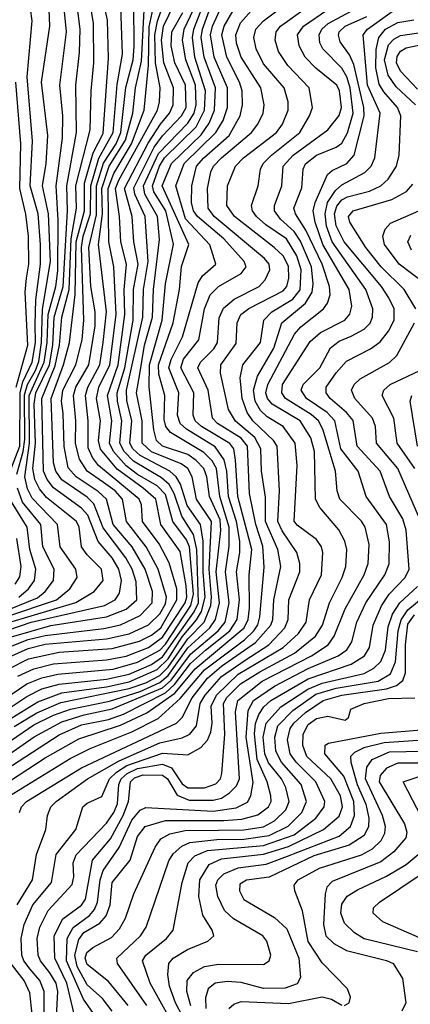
# Model space of a CAD drawing. Extents: x 997026 to 1115308, y 536381 to 619039.
# Tile 160 of 256: x 1020484 to 1021880, y 585480 to 588999. Entities that reach past the tile are written whole.
import ezdxf

# ---------------------------------------------------------------- set-up
doc = ezdxf.new("R2010")
doc.units = 0

msp = doc.modelspace()

# ---------------------------------------------------------------- linework, layer by layer
at = {"layer": '0CON20XD'}
for points in [[(1020435, 586864.5), (1020615.2, 586925), (1020663.1, 586965), (1020689.1, 587005), (1020685.2, 587035), (1020628.6, 587115), (1020619.5, 587195), (1020528.8, 587288.8), (1020512, 587322), (1020502.4, 587365), (1020519.2, 587485), (1020518.3, 587655), (1020572.3, 587775), (1020582.5, 587845), (1020586.2, 587945), (1020613.5, 588045), (1020620.7, 588100.7), (1020622.1, 588282.1), (1020614, 588405), (1020637.8, 588575), (1020637.9, 588655), (1020628, 588765), (1020651.4, 588955), (1020622.9, 589245)], [(1020455, 586792.5), (1020595, 586833.4), (1020795, 586864.9), (1020865, 586892.2), (1020902.3, 586925), (1020900.6, 586989.4), (1020885.8, 587035), (1020864, 587075), (1020782.9, 587182.9), (1020748.6, 587268.6), (1020725, 587292), (1020634.5, 587354.5), (1020613.5, 587385), (1020605.3, 587415.3), (1020596.9, 587645), (1020640.8, 587765), (1020662.2, 587845), (1020683, 588017), (1020686.6, 588205), (1020715.3, 588315), (1020716.4, 588415), (1020747.3, 588522.7), (1020782, 588592), (1020801.8, 588861.8), (1020797.4, 588997.4), (1020761.8, 589161.8)], [(1020420.5, 586259.5), (1020575, 586360.7), (1020695, 586428.3), (1020845, 586477), (1020938.7, 586521.3), (1021038.8, 586591.2), (1021110.9, 586679.1), (1021286.2, 586825), (1021300.9, 586855), (1021305.7, 586895), (1021303.7, 587015), (1021313.4, 587105), (1021263.4, 587295), (1021255.8, 587424.2), (1021249.1, 587465), (1021235, 587483.9), (1021133.4, 587545), (1021110.8, 587565), (1021103.6, 587585), (1021106.5, 587665), (1021060.2, 587755), (1021069.6, 587785), (1021123.8, 587855), (1021144.9, 587965), (1021165, 588015.3), (1021194.4, 588045.6), (1021275, 588091.1), (1021293.4, 588115), (1021286.5, 588135), (1021213.9, 588215), (1021119, 588295), (1021105.1, 588315), (1021098, 588345), (1021098.9, 588405), (1021116.5, 588475), (1021142.1, 588505), (1021232.4, 588585), (1021271.8, 588655), (1021280.8, 588695), (1021278.7, 588745), (1021270, 588775), (1021223.7, 588865), (1021207, 588945), (1021215.1, 588975), (1021294.5, 589115)], [(1020435, 586319.3), (1020625, 586442.9), (1020705, 586478.1), (1020801.8, 586498.2), (1020855, 586517), (1021005, 586593.2), (1021037.7, 586622.3), (1021095, 586698.1), (1021148.2, 586745), (1021234.7, 586815), (1021261.2, 586855), (1021269.4, 586925), (1021258.9, 587025), (1021271.1, 587095), (1021270.6, 587135), (1021259.1, 587205), (1021230.6, 587295), (1021224.3, 587385), (1021215.1, 587425.1), (1021182.1, 587472.1), (1021079.8, 587535), (1021057.9, 587555), (1021048.6, 587585), (1021053.3, 587665), (1021017.2, 587755), (1021025, 587784.3), (1021065.9, 587865), (1021121.3, 588058.7), (1021136.8, 588083.2), (1021185.3, 588125), (1021163.8, 588193.8), (1021076.8, 588286.8), (1021042.6, 588405), (1021071.9, 588485), (1021184.9, 588595), (1021211.4, 588638.6), (1021227.1, 588685), (1021226.8, 588755), (1021179.5, 588865), (1021166.2, 588945), (1021173.5, 588975), (1021236.6, 589115)], [(1020445, 586817.6), (1020525.2, 586845), (1020786.8, 586905), (1020825.1, 586924.9), (1020841.1, 586948.9), (1020848, 586995), (1020838.8, 587035), (1020815, 587075.2), (1020764.3, 587134.3), (1020727.7, 587227.7), (1020705, 587252.9), (1020605.4, 587325.4), (1020582.7, 587355), (1020569.6, 587385), (1020563.6, 587645), (1020611.6, 587761.6), (1020626.6, 587835), (1020634.3, 587935), (1020661.4, 588035), (1020667.6, 588215), (1020687.4, 588325), (1020685.1, 588405), (1020736.6, 588605), (1020739.3, 588745), (1020749.1, 588845), (1020747.9, 588985), (1020723.7, 589133.7)], [(1020445, 586844.7), (1020685, 586915.8), (1020750.3, 586955), (1020782.7, 586995), (1020776.1, 587035), (1020725.8, 587085.8), (1020705.6, 587115), (1020696.9, 587185), (1020687.4, 587205), (1020580.6, 587290.6), (1020555, 587322.1), (1020538.9, 587355), (1020531.4, 587395), (1020540.9, 587485), (1020536.4, 587625), (1020542, 587665), (1020590.2, 587765), (1020602.4, 587835), (1020607.6, 587935), (1020639.6, 588045), (1020654.6, 588315), (1020652.3, 588405), (1020686.8, 588595), (1020684.3, 588764.3), (1020698.3, 588881.7), (1020700.1, 588965), (1020679.7, 589125)], [(1020450.2, 587385), (1020484.6, 587475), (1020486.1, 587665), (1020495.8, 587704.2), (1020529.1, 587775), (1020540.8, 587845), (1020540.1, 587909.9), (1020542.1, 587997.9), (1020558.9, 588125), (1020559.2, 588195), (1020549.8, 588305), (1020521.6, 588405), (1020530, 588565), (1020510.6, 588795), (1020528.9, 588995), (1020511.1, 589125)], [(1020477.7, 586652.3), (1020535, 586678.6), (1020605, 586696.5), (1020795, 586710.7), (1020865, 586724.5), (1020945, 586755.3), (1020995, 586792), (1021074.9, 586915), (1021080.9, 586935), (1021079.4, 586975), (1021057.5, 587097.5), (1020988.6, 587195), (1020970.7, 587285), (1020925.5, 587325), (1020832.4, 587392.4), (1020773.2, 587463.2), (1020765.9, 587495), (1020773.3, 587565), (1020758.3, 587645), (1020766.9, 587685), (1020806.9, 587765), (1020828.6, 587945), (1020820.4, 588115), (1020802.2, 588205), (1020800.1, 588395), (1020820.4, 588449.6), (1020883.3, 588555), (1020929, 588675), (1020944.2, 588835.8), (1020946.7, 588973.3), (1020978.5, 589125)], [(1020348, 586515), (1020509.8, 586625), (1020563.4, 586646.6), (1020620.4, 586659.6), (1020817.8, 586677.8), (1020905, 586702.7), (1020985, 586745.1), (1021005, 586766.6), (1021095.5, 586904.5), (1021105.2, 586945), (1021091, 587115), (1021079.8, 587139.8), (1021031.2, 587205), (1021005, 587301.7), (1020975, 587333.3), (1020905, 587373.6), (1020864.5, 587404.5), (1020819.3, 587455), (1020805.3, 587485), (1020813.8, 587565), (1020797.6, 587655), (1020835.9, 587765), (1020860.2, 587945), (1020857.3, 588032.7), (1020865.3, 588125), (1020845.3, 588205), (1020841.4, 588295), (1020827, 588395), (1020837.9, 588425), (1020976.6, 588675), (1020984.1, 588705), (1020985.8, 588755), (1020969.8, 588845), (1020967.1, 588945), (1020976.1, 588993.9), (1021010.7, 589095)], [(1020432.3, 586215), (1020665, 586358.2), (1020736.6, 586393.4), (1020885, 586453), (1020978.7, 586501.3), (1021057.5, 586572.5), (1021145, 586674.7), (1021287.5, 586782.5), (1021321.1, 586815), (1021334.5, 586835.5), (1021341.9, 586865), (1021357.7, 587042.3), (1021353.4, 587116.6), (1021327.5, 587195), (1021305.4, 587305), (1021298.4, 587475), (1021275, 587503.3), (1021191.1, 587555), (1021173.4, 587575), (1021158, 587675), (1021120.7, 587755), (1021130, 587775), (1021177.3, 587822.7), (1021191.2, 587845), (1021197.3, 587932.7), (1021211.9, 587968.1), (1021250.1, 587999.9), (1021339.7, 588045), (1021361.4, 588068.6), (1021378.4, 588105), (1021375.6, 588125), (1021359.4, 588145), (1021178.8, 588295), (1021157.7, 588325), (1021155.5, 588395), (1021167.7, 588455), (1021176.2, 588475), (1021204.9, 588505.1), (1021313, 588595), (1021335.2, 588625), (1021353.6, 588665), (1021357.3, 588695), (1021345.6, 588755), (1021275, 588864.7), (1021259.3, 588915), (1021256.8, 588945), (1021273, 588987), (1021376.2, 589105)], [(1020445, 586373.1), (1020535.9, 586435.9), (1020635, 586489.6), (1020715, 586514.9), (1020815, 586535.7), (1020995, 586611.4), (1021025, 586637.7), (1021095, 586731.6), (1021193.5, 586815), (1021217.9, 586845), (1021232.5, 586915), (1021219.4, 587025), (1021233.1, 587116.9), (1021233.2, 587185), (1021199.3, 587295), (1021187.2, 587395), (1021172.4, 587422.4), (1021142.1, 587452.1), (1021023.2, 587523.2), (1021006.9, 587545), (1021000.1, 587570.1), (1021002.8, 587655), (1020981.9, 587731.9), (1020980.7, 587765), (1021032.4, 587915), (1021055.7, 588035), (1021062.8, 588117.2), (1021088.5, 588195), (1020993.7, 588405), (1021026.7, 588485), (1021133, 588587), (1021161, 588629), (1021180.8, 588675), (1021183.6, 588755), (1021143.2, 588865), (1021133, 588935), (1021136.9, 588965), (1021184, 589094)], [(1020384.1, 586495.9), (1020510, 586580), (1020563.2, 586606.8), (1020625, 586624.2), (1020795, 586641.6), (1020875, 586659.5), (1020955, 586693.9), (1020995, 586721.6), (1021107.2, 586882.8), (1021123.1, 586915), (1021117.6, 587105), (1021105, 587158.4), (1021064.1, 587224.1), (1021035.6, 587305.6), (1021017.8, 587337.8), (1020991.2, 587361.2), (1020891.2, 587421.2), (1020857.5, 587455), (1020841.9, 587485), (1020849.6, 587565), (1020833.9, 587635), (1020833, 587665), (1020860.4, 587755), (1020889.4, 587925), (1020891.4, 588035), (1020907.4, 588125), (1020892.1, 588205), (1020886.3, 588295), (1020858.4, 588395), (1020942.7, 588557.3), (1020987.5, 588625), (1021019.6, 588665), (1021032.9, 588695), (1021033.5, 588755), (1020998.8, 588845), (1020990.9, 588925), (1020998.6, 588975), (1021035.6, 589054.4)], [(1020445, 586678.9), (1020516, 586714), (1020625, 586738.7), (1020815, 586751.5), (1020912.3, 586777.7), (1020955, 586799.1), (1020988.2, 586825), (1021045.8, 586925), (1021045.5, 586965), (1021017.7, 587057.7), (1020982.7, 587125), (1020923.6, 587205), (1020919.1, 587265), (1020910.6, 587285), (1020766, 587405), (1020744.3, 587434.3), (1020728.9, 587468.9), (1020729.3, 587565), (1020718.8, 587655), (1020727.5, 587685), (1020771.1, 587765), (1020782.5, 587845), (1020794.1, 587955), (1020766.3, 588195), (1020780.1, 588305), (1020777.9, 588395), (1020804.3, 588475), (1020862, 588568), (1020888.6, 588665), (1020897.7, 588755), (1020919.2, 588850.8), (1020930.2, 589055)], [(1020445, 586720.3), (1020515, 586751.2), (1020575, 586766.6), (1020795, 586786.4), (1020875, 586803.7), (1020945, 586835.6), (1020984.4, 586875), (1021005, 586911.4), (1021009.3, 586935), (1020978.4, 587035), (1020936.2, 587115), (1020865.7, 587205), (1020852, 587285), (1020825.4, 587315), (1020783.4, 587345), (1020725.4, 587385.4), (1020697.7, 587427.7), (1020683.8, 587483.8), (1020685.3, 587565), (1020676, 587655), (1020684.9, 587685), (1020731.1, 587765), (1020753.5, 587905), (1020753.4, 587955), (1020738.4, 588045), (1020731.2, 588185), (1020758.4, 588301.6), (1020758.5, 588405), (1020783.9, 588486.1), (1020828.7, 588555), (1020845.7, 588595), (1020863.8, 588756.2), (1020889.4, 588855), (1020892.9, 588902.9), (1020892, 589055)], [(1020445, 586756.6), (1020515, 586783.7), (1020575, 586798.3), (1020785, 586823.2), (1020843.9, 586836.1), (1020915, 586869.1), (1020957.9, 586915), (1020959.1, 586955), (1020932.4, 587035), (1020885.6, 587115), (1020817.8, 587195), (1020794.6, 587285), (1020765, 587312.6), (1020685.5, 587365), (1020657.6, 587397.6), (1020643.2, 587473.2), (1020639.3, 587590.7), (1020633.2, 587635), (1020638.2, 587675), (1020685.4, 587765), (1020707.9, 587855), (1020713.8, 587925), (1020705.6, 588185), (1020711.6, 588225), (1020737.3, 588305), (1020737.9, 588405), (1020766.6, 588503.4), (1020818.5, 588595), (1020832.8, 588767.2), (1020851, 588875), (1020845.1, 589045)], [(1020455, 586423.9), (1020535, 586478.3), (1020605, 586513.3), (1020665.6, 586534.4), (1020805, 586563.6), (1020915, 586597.8), (1020985, 586629.3), (1021015, 586654.9), (1021085, 586753.8), (1021164.1, 586825), (1021184.2, 586855), (1021197.8, 586915), (1021186.7, 587025), (1021203, 587173), (1021200.7, 587210.7), (1021162.5, 587295), (1021153, 587365), (1021142.1, 587395), (1021115, 587423.8), (1021085, 587444.4), (1020995, 587474.2), (1020973.3, 587495), (1020963.4, 587533.4), (1020946.5, 587686.5), (1020948.5, 587765), (1020993.2, 587925), (1021004.9, 588055), (1021033.3, 588196.7), (1021006.3, 588315), (1020963, 588383), (1020958.2, 588405), (1020984.2, 588475), (1021001.9, 588505), (1021114.5, 588615.5), (1021144.1, 588675), (1021148.2, 588745), (1021110.3, 588865), (1021101.4, 588935), (1021106.2, 588965), (1021137.8, 589045)], [(1020475.7, 585835), (1020529.5, 585925), (1020544.5, 586015), (1020577.4, 586105), (1020584.2, 586155), (1020595.3, 586185), (1020614.7, 586205), (1020727, 586285), (1020839.5, 586350.5), (1020985, 586414.5), (1021065, 586432.2), (1021091.9, 586445), (1021115.5, 586475), (1021129.3, 586555), (1021146.3, 586585), (1021205, 586650.9), (1021290, 586710), (1021374.8, 586765), (1021431.9, 586825), (1021443.6, 586855), (1021445.2, 586925), (1021484.8, 587025), (1021485.2, 587055.2), (1021474.4, 587095), (1021421.4, 587171.4), (1021406.7, 587205), (1021411.9, 587315), (1021403.8, 587475), (1021391.1, 587495), (1021317.7, 587565), (1021296.5, 587595), (1021278.5, 587645), (1021271.6, 587718.4), (1021281.6, 587765), (1021344, 587845), (1021356.9, 587925), (1021385.2, 587955), (1021459.7, 588000.3), (1021486.2, 588033.8), (1021490.4, 588105), (1021474.8, 588155.2), (1021436.9, 588215), (1021363.3, 588265), (1021330.4, 588295), (1021316.1, 588315), (1021311.9, 588335), (1021336, 588405), (1021344.8, 588465), (1021354.3, 588485), (1021383.6, 588515), (1021484.8, 588595), (1021520.2, 588655), (1021530.7, 588685), (1021518.9, 588755), (1021442.7, 588835), (1021408.3, 588885), (1021397.2, 588925), (1021400, 588955), (1021416.1, 588975), (1021513, 589045)], [(1020483.3, 586165), (1020490.7, 586185), (1020508.8, 586205), (1020705, 586325.1), (1021044.9, 586485.1), (1021065.3, 586504.7), (1021100, 586575), (1021154.7, 586645), (1021205, 586687.9), (1021327.1, 586772.9), (1021381.5, 586835), (1021388.1, 586855), (1021391.8, 586925), (1021416.7, 587045), (1021406.4, 587105), (1021362.7, 587205), (1021362.4, 587292.4), (1021347.7, 587385), (1021346.3, 587465), (1021324.6, 587505), (1021255, 587564.2), (1021230.5, 587605), (1021201.1, 587735), (1021203.2, 587765), (1021258.2, 587841.8), (1021261.2, 587915), (1021274.8, 587945), (1021302.9, 587967.1), (1021425, 588029.7), (1021439, 588045), (1021445.4, 588074.6), (1021445, 588117.5), (1021425, 588154.4), (1021393.9, 588185), (1021251.1, 588295), (1021224.8, 588335), (1021227, 588405), (1021254.8, 588475), (1021284.3, 588505), (1021401.3, 588595), (1021422.6, 588625), (1021443.5, 588675), (1021443, 588705), (1021429.6, 588755), (1021355, 588841.2), (1021328.6, 588895), (1021320.5, 588935), (1021327.4, 588965), (1021355, 588995.2), (1021421.9, 589045)], [(1020615.4, 585435), (1020620.2, 585525), (1020614.4, 585555), (1020591.9, 585591.9), (1020558.2, 585635), (1020550.6, 585655), (1020547.2, 585715), (1020555.8, 585755), (1020585.9, 585815), (1020671.7, 585908.3), (1020678, 585935), (1020675.2, 585985), (1020685.6, 586014.4), (1020795, 586127.2), (1020820.4, 586165), (1020833.6, 586196.4), (1020838.4, 586265), (1020846.6, 586285), (1020868.4, 586305), (1020905, 586322.3), (1020995, 586338.3), (1021026.4, 586325), (1021065, 586267.6), (1021085, 586253.6), (1021145, 586253.7), (1021185, 586267.5), (1021201.5, 586285), (1021206.3, 586305), (1021217.3, 586445), (1021212.7, 586555), (1021224.2, 586575.8), (1021273.3, 586625), (1021341.8, 586668.2), (1021466.6, 586735), (1021541.2, 586795), (1021566.6, 586835), (1021590.7, 586915), (1021636.3, 587005), (1021649.8, 587045), (1021653, 587105), (1021646.1, 587135), (1021624.7, 587175), (1021556.7, 587255), (1021541.2, 587285), (1021537.1, 587455), (1021524.3, 587504.3), (1021486.2, 587565), (1021385.9, 587625), (1021369.4, 587645), (1021364.1, 587665), (1021370.5, 587695), (1021465.5, 587874.5), (1021489, 587901), (1021569.7, 587965), (1021584.2, 587985.8), (1021593.1, 588015), (1021591.4, 588045), (1021564.3, 588125), (1021506.8, 588246.8), (1021469.3, 588305), (1021464.1, 588325), (1021492.6, 588397.4), (1021496.8, 588465), (1021505, 588483.3), (1021544.2, 588515), (1021615, 588542.6), (1021635, 588557.1), (1021655.4, 588594.6), (1021675.7, 588665), (1021664.7, 588754.7), (1021652.9, 588795), (1021635, 588826), (1021567.2, 588895), (1021556.6, 588916.6), (1021553.8, 588945), (1021563.4, 588965), (1021585.9, 588985), (1021715, 589054.2)], [(1020425.3, 586484.7), (1020549.2, 586560.8), (1020635, 586593.1), (1020795, 586614.2), (1020875, 586632), (1020975, 586676.1), (1021015, 586714.5), (1021065, 586793.1), (1021116.3, 586853.7), (1021133.9, 586883.9), (1021146.8, 586935), (1021139.6, 587025), (1021140, 587135), (1021130.1, 587195), (1021082.9, 587262.9), (1021058.4, 587338.4), (1021043.7, 587365), (1021020.2, 587385), (1020915, 587441.4), (1020888.7, 587465), (1020878.2, 587485), (1020884.9, 587565), (1020867.3, 587637.3), (1020866.1, 587675), (1020923.7, 587935), (1020926.3, 588035), (1020943, 588135), (1020932.3, 588295), (1020896.2, 588375), (1020892.3, 588397.7), (1020965, 588543.5), (1020995, 588584.2), (1021062.1, 588655), (1021078.5, 588685), (1021076.3, 588765), (1021038.9, 588845), (1021024.9, 588905), (1021028.3, 588955), (1021067.3, 589025)], [(1020465, 586472.9), (1020545, 586521.6), (1020631.6, 586558.4), (1020875, 586608.1), (1020935, 586628.7), (1020985, 586654.8), (1021015.3, 586684.7), (1021085, 586786.4), (1021143.7, 586845), (1021167.2, 586905), (1021169.9, 586935), (1021161.1, 587035), (1021169.7, 587205), (1021116.2, 587285), (1021100.3, 587365), (1021084.5, 587394.5), (1021061.1, 587411.1), (1020955, 587454.5), (1020921.6, 587485), (1020921.9, 587565), (1020901.3, 587665), (1020912.9, 587732.9), (1020930.6, 587835), (1020958.5, 587935), (1020962.3, 588035), (1020983.4, 588213.4), (1020976.9, 588295), (1020931.8, 588375), (1020926, 588405), (1020980, 588520), (1021085, 588628.8), (1021107.6, 588665), (1021114.8, 588695), (1021112, 588765), (1021077.9, 588855), (1021065.9, 588925), (1021072.2, 588965), (1021105.7, 589035)], [(1020474, 587375), (1020496.9, 587455), (1020502.1, 587497.9), (1020501.5, 587658.5), (1020511.7, 587695), (1020541, 587745), (1020552.3, 587777.7), (1020562.4, 587845), (1020565.9, 587964.1), (1020594.9, 588135), (1020586.8, 588305), (1020566.1, 588405), (1020578.5, 588485), (1020584.5, 588585), (1020562.4, 588775), (1020592.1, 588975), (1020589.4, 589035)], [(1020570.7, 585375), (1020571.2, 585525), (1020556.6, 585565), (1020522.3, 585605), (1020498.9, 585635), (1020492.1, 585655), (1020490, 585715), (1020500.8, 585765), (1020531.4, 585835), (1020597.4, 585915), (1020614.1, 586015), (1020684.3, 586105), (1020710, 586185), (1020725, 586199.1), (1020777.6, 586222.4), (1020805.3, 586285), (1020830.3, 586309.7), (1020866.8, 586333.2), (1020995, 586377.1), (1021085, 586371.9), (1021131.9, 586398.1), (1021155, 586424.1), (1021167.7, 586452.3), (1021172.2, 586485), (1021168.1, 586545), (1021187.4, 586585), (1021265, 586659.7), (1021425.5, 586754.5), (1021480.7, 586805), (1021507.8, 586845), (1021519.8, 586925), (1021562.1, 587015), (1021567, 587095), (1021562.4, 587115), (1021545, 587141.2), (1021475, 587192.1), (1021465, 587206), (1021476.1, 587405), (1021468.5, 587485), (1021425.2, 587545), (1021368.9, 587578.9), (1021345, 587602.4), (1021326, 587635), (1021319.6, 587675), (1021333.6, 587725), (1021392.6, 587825), (1021420.3, 587915), (1021504.9, 587985.1), (1021529.3, 588025), (1021533.3, 588055), (1021527.1, 588115), (1021487.7, 588207.7), (1021465, 588241.7), (1021415.5, 588285.5), (1021394.1, 588315), (1021394.1, 588335), (1021420.4, 588405), (1021425.2, 588475), (1021461.1, 588515), (1021585, 588605.3), (1021625, 588656.9), (1021634.1, 588685), (1021626.4, 588745), (1021617.2, 588765), (1021542, 588825), (1021504.2, 588864.2), (1021482.4, 588905), (1021477.2, 588945), (1021498, 588975), (1021584.8, 589035)], [(1020698, 585365), (1020652.7, 585555), (1020609.3, 585645), (1020608, 585725), (1020638.9, 585785), (1020705, 585834.1), (1020719.9, 585855), (1020744.2, 585995), (1020808.4, 586071.6), (1020854.5, 586155), (1020873.1, 586205), (1020879.8, 586275), (1020895, 586289.1), (1020925, 586300.2), (1020995, 586299.1), (1021012.4, 586285), (1021047.4, 586227.4), (1021089.4, 586209.4), (1021175, 586208.9), (1021205, 586216.7), (1021234.3, 586235), (1021259.1, 586260.9), (1021269.4, 586285), (1021254.9, 586525.1), (1021263.9, 586565), (1021350.7, 586635), (1021526.4, 586725), (1021586, 586765), (1021607.2, 586795), (1021646.7, 586893.3), (1021715.2, 587015), (1021729.6, 587055), (1021733.1, 587123.1), (1021718.3, 587185), (1021705, 587206.8), (1021627.5, 587285), (1021618.1, 587315), (1021612.5, 587385), (1021567.5, 587535), (1021551.2, 587565), (1021525, 587588), (1021433.8, 587645), (1021420.7, 587665), (1021423.5, 587695), (1021521.9, 587848.1), (1021559.3, 587880.7), (1021645.3, 587925), (1021663.4, 587946.6), (1021670.9, 587975), (1021661.6, 588035), (1021567.2, 588195), (1021539.7, 588275), (1021533.1, 588315), (1021539.5, 588345), (1021584.2, 588445.8), (1021600.2, 588459.8), (1021653.1, 588485), (1021679.1, 588515), (1021714.7, 588655), (1021713.9, 588685), (1021678, 588838), (1021662.6, 588872.6), (1021629.7, 588919.7), (1021623.4, 588943.4), (1021626, 588955), (1021647, 588975), (1021725, 589010.4)], [(1020756.8, 585435), (1020711.8, 585498.2), (1020651.1, 585635), (1020654.3, 585715), (1020675.7, 585754.3), (1020733.3, 585796.7), (1020751.6, 585818.4), (1020762.1, 585845), (1020772.1, 585925), (1020782.6, 585957.4), (1020839.5, 586040.5), (1020885, 586137.8), (1020915, 586174), (1020935, 586183.6), (1021175, 586169.8), (1021257.7, 586182.3), (1021297.7, 586202.3), (1021310.5, 586225), (1021318.1, 586271.9), (1021293.7, 586435), (1021300.2, 586529.8), (1021319.7, 586565), (1021395, 586617.3), (1021515, 586679.4), (1021622.1, 586725), (1021652.9, 586747.1), (1021670.7, 586775), (1021689.2, 586845), (1021721.2, 586915), (1021789.3, 587015), (1021804.3, 587054.3), (1021805, 587132.5), (1021794.4, 587195), (1021721.8, 587295), (1021694, 587385), (1021631.5, 587465), (1021610.4, 587565), (1021583.1, 587595), (1021509.4, 587645), (1021489.8, 587675), (1021497, 587695), (1021556.3, 587755), (1021594.6, 587825.4), (1021625, 587849.8), (1021668.2, 587868.2), (1021715, 587893.2), (1021736.1, 587913.9), (1021745.2, 587935), (1021745.6, 587965), (1021720.6, 588035), (1021600.5, 588205), (1021580.7, 588260.7), (1021575.4, 588305), (1021584.5, 588345.5), (1021612, 588388), (1021635, 588408.8), (1021717.8, 588452.2), (1021740, 588475), (1021752.6, 588505), (1021771.6, 588665), (1021726.5, 588765), (1021711.3, 588945), (1021727.3, 588965), (1021815, 589028)], [(1020814.8, 585455), (1020780.4, 585500.4), (1020725, 585549.2), (1020689.5, 585615), (1020681.6, 585655), (1020695, 585711.2), (1020713.9, 585736.1), (1020770.2, 585769.8), (1020793.7, 585796.3), (1020807.4, 585835), (1020815, 585915.4), (1020878.7, 585995), (1020905, 586078.9), (1020932.1, 586115), (1021005, 586136.2), (1021213.7, 586136.3), (1021278.3, 586141.7), (1021335, 586156.9), (1021373.3, 586185), (1021382.1, 586205), (1021381, 586225), (1021367.9, 586275), (1021332.5, 586355), (1021323.6, 586446.4), (1021327.2, 586482.8), (1021338.6, 586515), (1021357, 586543), (1021381.8, 586565), (1021515, 586642.6), (1021668.4, 586695), (1021716, 586725), (1021734.5, 586755), (1021746.6, 586835), (1021776.5, 586903.5), (1021804.6, 586945.4), (1021861.7, 587005), (1021875.2, 587035), (1021865.2, 587174.8), (1021853, 587215), (1021805.6, 587295), (1021771.9, 587385), (1021690.3, 587475), (1021675.8, 587565.8), (1021651.9, 587595), (1021593.1, 587645), (1021579.4, 587665), (1021579.1, 587685), (1021615, 587736.3), (1021651.4, 587778.6), (1021737.8, 587822.2), (1021772.6, 587847.4), (1021802.3, 587885), (1021822.1, 587925), (1021821.5, 587965), (1021803.4, 588005), (1021776.8, 588045), (1021642.9, 588205), (1021615, 588261.9), (1021609.2, 588305), (1021617.2, 588332.8), (1021635, 588354.6), (1021655, 588365.6), (1021734.5, 588385.5), (1021775, 588404.4), (1021801.1, 588428.9), (1021830.9, 588475), (1021839.6, 588515), (1021845.6, 588655), (1021834.1, 588685), (1021785, 588741.1), (1021768.7, 588768.7), (1021756.6, 588826.6), (1021757.3, 588892.7), (1021767.6, 588935), (1021790.8, 588965), (1021835, 588988.8), (1021892.3, 588997.7)], [(1021897.8, 588695), (1021829.2, 588759.2), (1021801, 588801), (1021787.8, 588855), (1021801.6, 588908.4), (1021820.4, 588929.6), (1021845, 588942.1), (1021975, 588960.8)], [(1021905, 588750.3), (1021845, 588814.8), (1021830, 588845), (1021832.4, 588867.6), (1021844.2, 588885.8), (1021865, 588897.7), (1022005, 588928.5)], [(1020471.9, 587685), (1020513.5, 587835), (1020504.4, 588025), (1020508.8, 588075), (1020516.6, 588125), (1020516.3, 588225), (1020506.1, 588303.9), (1020485.3, 588395), (1020488.1, 588555), (1020470.4, 588775)], [(1021899.6, 587965), (1021858, 588035), (1021775.8, 588115), (1021720.3, 588185), (1021663.7, 588275), (1021659.1, 588295), (1021675.5, 588315), (1021814.1, 588355.9), (1021865.9, 588385), (1021889.2, 588410.8)], [(1021971.8, 588025), (1021839.4, 588125), (1021787.3, 588195), (1021781.4, 588225), (1021789.4, 588250.6), (1021808.5, 588271.5), (1021910, 588315)], [(1021884.3, 588175), (1021870.9, 588205), (1021881.8, 588228.2)], [(1021914.2, 587214.2), (1021834.8, 587395), (1021759, 587485), (1021755.2, 587545), (1021744.8, 587575), (1021681.6, 587645), (1021670, 587675), (1021678.8, 587695), (1021700.7, 587715), (1021805, 587773.8), (1021832, 587798), (1021894.8, 587915)], [(1021895.7, 587395), (1021832.3, 587485), (1021821.2, 587575), (1021778.8, 587655), (1021784.7, 587675), (1021807.2, 587695), (1021913.2, 587745)], [(1021905.2, 587475), (1021879.5, 587635), (1021885.3, 587655)], [(1020412.3, 586877.7), (1020547.9, 586932.1), (1020575.5, 586955), (1020605.6, 586995), (1020607.8, 587035), (1020567.1, 587115), (1020559.6, 587195), (1020494.8, 587274.8), (1020476.1, 587325)], [(1020480.7, 586935), (1020515.8, 586965), (1020537.4, 586995), (1020542.4, 587035), (1020520.3, 587105), (1020511.1, 587185), (1020455.2, 587275.2)], [(1020468.7, 586981.3), (1020485, 587007.9), (1020489.3, 587045), (1020474.3, 587145)], [(1020872.3, 585475), (1020801.2, 585561.2), (1020725, 585622.2), (1020718.2, 585645), (1020724.6, 585665), (1020745, 585683.3), (1020811.9, 585718.1), (1020841, 585749), (1020862.2, 585787.8), (1020892.4, 585875), (1020968.5, 586041.5), (1020988.9, 586071.1), (1021021.2, 586088.8), (1021075, 586100.6), (1021195, 586102), (1021285, 586102.9), (1021355, 586113.9), (1021394.9, 586135.1), (1021435.5, 586175), (1021447.3, 586205), (1021435.1, 586255.1), (1021419.7, 586285), (1021373.1, 586343.1), (1021359.6, 586375), (1021354.3, 586435), (1021364.5, 586485), (1021417.2, 586542.8), (1021513.4, 586606.6), (1021565, 586628), (1021715, 586662), (1021749.4, 586680.6), (1021774.1, 586705), (1021791, 586745), (1021801, 586829), (1021816.5, 586873.5), (1021842.2, 586915), (1021905, 586972.7)], [(1020938.2, 585475), (1020833.8, 585625), (1020831.6, 585645), (1020915.6, 585724.4), (1020935.7, 585755), (1021017.3, 585992.7), (1021032.3, 586017.7), (1021063.7, 586045), (1021092.4, 586057.6), (1021188.9, 586068.9), (1021285, 586069.8), (1021375, 586082.7), (1021443.2, 586116.8), (1021492, 586165), (1021508.7, 586205), (1021489.6, 586265), (1021419.8, 586345), (1021399.7, 586385), (1021396, 586435), (1021407, 586475), (1021459.8, 586530.2), (1021542.4, 586587.6), (1021615, 586609.2), (1021764.7, 586635), (1021809.4, 586660.6), (1021826.8, 586703.2), (1021836.8, 586815), (1021846.7, 586853.3), (1021870.5, 586889.5), (1021925.1, 586935)], [(1021055.9, 585365), (1020950.5, 585555), (1020922.9, 585635), (1020935.2, 585655), (1021008.8, 585715), (1021032.8, 585745), (1021064.8, 585915), (1021086.3, 585985), (1021109.6, 586010.4), (1021155, 586029.9), (1021355, 586047.1), (1021465, 586085.5), (1021542.1, 586145), (1021571.9, 586185), (1021574.8, 586205), (1021542.5, 586275), (1021471.4, 586345), (1021450.8, 586375), (1021441.3, 586425), (1021450.9, 586465), (1021464.1, 586485), (1021505, 586523), (1021568.6, 586565), (1021635, 586584.1), (1021795, 586607.7), (1021830.4, 586619.6), (1021853.3, 586636.7), (1021863.1, 586665), (1021862.2, 586765), (1021871.4, 586838.6), (1021895, 586871.9)], [(1021104.2, 585365), (1021041.2, 585485), (1021019.1, 585545), (1021013.3, 585586.7), (1021017.5, 585625), (1021032.2, 585645), (1021083.8, 585676.2), (1021156.9, 585705), (1021177.3, 585725), (1021172.3, 585745), (1021138.8, 585798.8), (1021124.5, 585865), (1021128.3, 585925), (1021161.1, 585978.9), (1021205, 585999.3), (1021355, 586016.8), (1021445, 586043.5), (1021569.8, 586105), (1021625, 586152.3), (1021637.9, 586185), (1021630.9, 586225), (1021595.4, 586285.4), (1021510.1, 586365), (1021495.4, 586405), (1021497.5, 586445), (1021515, 586479.3), (1021545, 586500.7), (1021585, 586509.1), (1021647.5, 586495), (1021658.8, 586505), (1021667.5, 586535), (1021714.9, 586555.1), (1021802.1, 586572.1), (1021895.4, 586574.6)], [(1021095.9, 585474.1), (1021081.8, 585525), (1021083, 585565), (1021105, 585593.8), (1021145, 585615.2), (1021195, 585622.7), (1021355, 585622.6), (1021375.4, 585635), (1021381.3, 585655), (1021367.1, 585705), (1021353.1, 585725), (1021247.6, 585785), (1021215.6, 585815.6), (1021191.6, 585865), (1021185.5, 585905), (1021191.6, 585925), (1021213.6, 585946.4), (1021265, 585967.2), (1021365, 585980.6), (1021441.4, 586008.6), (1021625, 586080.8), (1021666.1, 586115), (1021680.4, 586155), (1021678.3, 586205), (1021642.8, 586295), (1021574.8, 586375), (1021575, 586405.6), (1021586.9, 586413.1), (1021775, 586449.1), (1021919, 586461)], [(1021942.3, 586425), (1021786.1, 586413.9), (1021714.2, 586395.8), (1021680.4, 586379.6), (1021666.5, 586365), (1021666.7, 586345), (1021689.8, 586265), (1021720.6, 586195), (1021731.2, 586145), (1021730.6, 586115), (1021715, 586083.5), (1021661.2, 586048.8), (1021535, 586010.2), (1021375, 585934.5), (1021295, 585923), (1021270.4, 585909.6), (1021269.1, 585885), (1021285, 585853.8), (1021395, 585790.5), (1021439.1, 585749.1), (1021481.5, 585645), (1021487.9, 585575), (1021475, 585553.2), (1021432.4, 585537.6), (1021355, 585536.7), (1021275, 585557.2), (1021225, 585561.4), (1021182.2, 585555), (1021157.9, 585535), (1021147.6, 585502.4), (1021148.8, 585465)], [(1021645, 585475.7), (1021660.8, 585485), (1021665.7, 585505), (1021655.7, 585535), (1021565, 585628.2), (1021515, 585704.1), (1021494.4, 585814.4), (1021466.7, 585885), (1021464.7, 585905), (1021479.7, 585925), (1021555, 585965.8), (1021705, 586013.4), (1021744.5, 586035.5), (1021775.2, 586065), (1021789.2, 586090.8), (1021791.6, 586115), (1021780.9, 586155), (1021719.3, 586285), (1021725, 586327.3), (1021743.9, 586355), (1021805, 586381.5), (1021924.2, 586384.2)], [(1021915, 586341.2), (1021835, 586341.1), (1021795, 586324.1), (1021772.2, 586297.8), (1021768.9, 586275), (1021858.8, 586125), (1021867, 586095), (1021863.4, 586075), (1021821.4, 586025), (1021775, 585988.9), (1021601, 585919), (1021581.9, 585898.1), (1021575.8, 585874.2), (1021569.6, 585765), (1021578.2, 585725), (1021607, 585697), (1021651.9, 585671.9), (1021795, 585636.9), (1021818.5, 585625), (1021852.1, 585572.1), (1021863.9, 585485), (1021849.2, 585455)], [(1021936.7, 586116.7), (1021854.7, 586275.3), (1021995, 586321.6)], [(1021905, 585667.1), (1021715, 585713.3), (1021680, 585735), (1021645, 585770), (1021631.5, 585805), (1021635, 585837.5), (1021654.1, 585865.9), (1021690.9, 585889.1), (1021795, 585937.7), (1021865, 585979.1), (1021907.4, 586015)], [(1022005, 585677.4), (1021781.1, 585775), (1021746.5, 585805), (1021748.5, 585825), (1021769.1, 585845), (1021915, 585943)], [(1020528.8, 585445), (1020520.2, 585520.2), (1020500.5, 585565), (1020438.1, 585645)], [(1021232, 585465), (1021249.2, 585480.8), (1021275, 585489.8), (1021445, 585482.1), (1021565, 585506.2), (1021598.6, 585498.6), (1021635, 585476.9)]]:
    msp.add_lwpolyline(points, dxfattribs=at)

doc.saveas('drawing.dxf')
